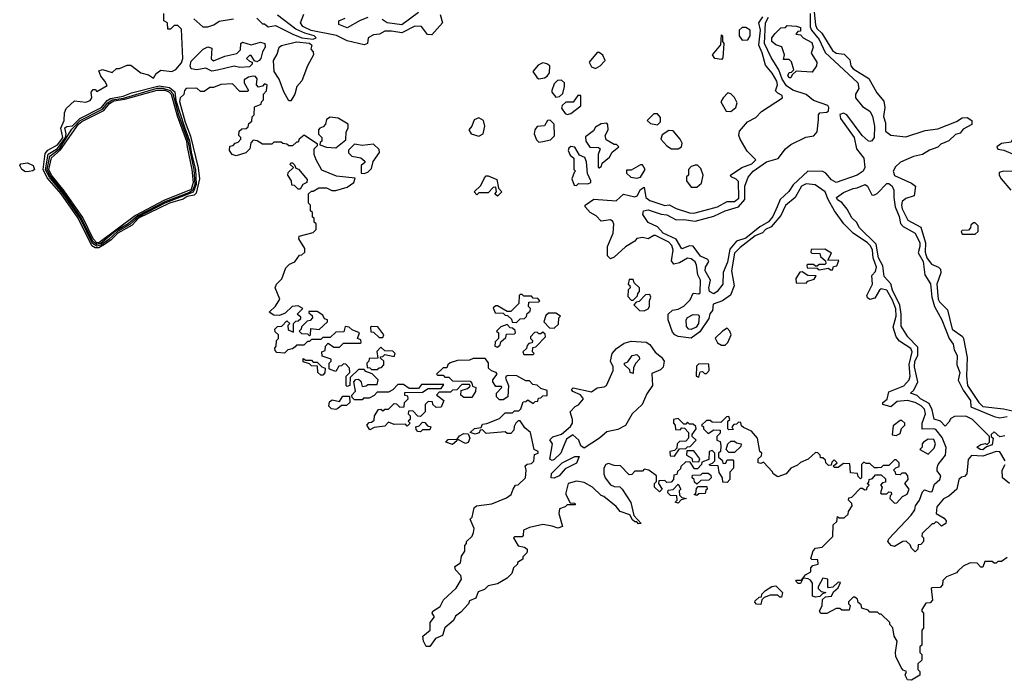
# Model space of a CAD drawing. Extents: x 2737310 to 2869991, y 870230 to 1012730.
# Tile 251 of 256: x 2802924 to 2808159, y 929228 to 932741. Entities that reach past the tile are written whole.
import ezdxf

# ---------------------------------------------------------------- set-up
doc = ezdxf.new("R2010")
doc.units = 0

msp = doc.modelspace()

# ---------------------------------------------------------------- linework, layer by layer
at = {"layer": '0CON02XD'}
for points in [[(2807144.3, 932815), (2807154.4, 932714.4), (2807162, 932695), (2807189.1, 932669.1), (2807245, 932577.5), (2807265, 932563.3), (2807308.3, 932558.3), (2807337, 932527), (2807342.5, 932495), (2807355, 932480), (2807439.3, 932429.3), (2807481.7, 932351.7), (2807518.3, 932308.3), (2807523.3, 932275), (2807517, 932227), (2807527, 932193), (2807528.3, 932148.3), (2807555, 932127.5), (2807635, 932117.5), (2807738.3, 932151.7), (2807805, 932160), (2807905, 932200), (2807935, 932218.8), (2807961.7, 932221.7), (2807986.7, 932205), (2807985.7, 932184.3), (2807940.7, 932159.3), (2807925, 932137.5), (2807899.5, 932130.5), (2807865, 932096.7), (2807821.2, 932078.8), (2807805, 932062.5), (2807762.3, 932047.7), (2807725, 932023.8), (2807676.1, 932013.9), (2807606.4, 931983.6), (2807580.7, 931959.3), (2807567.5, 931935), (2807575, 931913.3), (2807665, 931872.5), (2807687.5, 931855), (2807680, 931805), (2807635, 931790), (2807616.4, 931773.6), (2807612, 931755), (2807616, 931735), (2807646.7, 931675), (2807715, 931637.5), (2807740.8, 931555), (2807738, 931505), (2807747.5, 931475), (2807771.2, 931441.2), (2807810, 931425), (2807820, 931415), (2807822.5, 931395), (2807801.2, 931335), (2807808, 931255), (2807815, 931240), (2807857.7, 931197.7), (2807882, 931095), (2807936.7, 931056.7), (2807942.5, 931045), (2807961.2, 930945), (2807958.8, 930845), (2807963.6, 930796.4), (2808024.5, 930704.5), (2808045, 930684.2), (2808155, 930671.2), (2808235, 930653.8)], [(2803790.8, 932535), (2803785, 932690), (2803765, 932710), (2803745, 932710), (2803725, 932690), (2803711.7, 932691.7), (2803710, 932725), (2803690, 932735), (2803690, 932775)], [(2804185, 932750), (2804215, 932720), (2804225, 932720), (2804245, 932702.5), (2804285, 932710), (2804376.4, 932663.6), (2804425, 932644.3), (2804485, 932637.5), (2804500, 932645), (2804490, 932655), (2804439.2, 932669.2), (2804391.4, 932691.4), (2804294.4, 932764.4)], [(2805159.5, 932769.5), (2805172.5, 932725), (2805115, 932660), (2805091.7, 932661.7), (2805060, 932705), (2805025, 932706.7), (2804955, 932671.2), (2804900.7, 932680.7), (2804865, 932680), (2804836.4, 932663.6), (2804805, 932661.2), (2804777.5, 932645), (2804772.5, 932615), (2804755, 932606.7), (2804665, 932629.4), (2804607.9, 932657.9), (2804473.2, 932683.2), (2804430, 932705), (2804417.5, 932725), (2804435, 932770)], [(2804775, 932752.5), (2804735, 932736.7), (2804665, 932697.5), (2804620, 932715), (2804620, 932735), (2804655, 932750)], [(2805045, 932780), (2804955, 932714), (2804877.5, 932725), (2804851.7, 932741.7)], [(2806615, 931284), (2806591.2, 931295), (2806588.8, 931315), (2806596.2, 931355), (2806568.8, 931405), (2806571.2, 931425), (2806587.5, 931455), (2806582.5, 931465), (2806544.3, 931484.3), (2806505, 931536.7), (2806485, 931538.8), (2806445, 931522.5), (2806414.1, 931574.1), (2806345, 931606.2), (2806315, 931640), (2806265, 931662.5), (2806237.5, 931705), (2806240, 931725), (2806265, 931730), (2806335, 931706.7), (2806365, 931703.8), (2806415, 931676.7), (2806455, 931678), (2806515, 931668.8), (2806614.1, 931695.9), (2806675, 931723.8), (2806745, 931746), (2806780, 931785), (2806779.4, 931855), (2806796.8, 931903.2), (2806824.4, 931935.6), (2806894.4, 931985.6), (2806957.3, 932002.7), (2806995, 932054), (2807025, 932078), (2807104.2, 932115.8), (2807145.8, 932124.2), (2807163.3, 932145), (2807171.7, 932208.3), (2807171.2, 932235), (2807177.5, 932245), (2807215, 932250), (2807223.6, 932256.4), (2807226.7, 932275), (2807220, 932285), (2807145, 932311.2), (2807105, 932343.3), (2807035, 932366), (2807000.3, 932390.3), (2806978.6, 932425), (2806961.2, 932475), (2806920.3, 932540.3), (2806884.4, 932615), (2806889.2, 932725), (2806904.5, 932755.5)], [(2806568.8, 931728.8), (2806635, 931746.2), (2806685, 931774), (2806725, 931774), (2806747.6, 931792.4), (2806745, 931880), (2806733.6, 931893.6), (2806707.5, 931905), (2806703.3, 931915), (2806764.1, 931955.9), (2806817.5, 931975), (2806837.5, 931995), (2806792.1, 932042.1), (2806754.3, 932105), (2806747.1, 932125), (2806751.5, 932148.5), (2806792.9, 932197.1), (2806838.3, 932221.7), (2806867.7, 932252.3), (2806980, 932325), (2806978.3, 932338.3), (2806955, 932350), (2806943.3, 932363.3), (2806953.8, 932395), (2806950, 932415), (2806925, 932456.7), (2806889.3, 932499.3), (2806872, 932565), (2806853.8, 932605), (2806862, 932685), (2806853.8, 932725), (2806875, 932756.7)], [(2807127.5, 932775), (2807127.5, 932702.5), (2807134, 932685), (2807175.5, 932635.5), (2807207, 932567), (2807381.2, 932405), (2807386.2, 932375), (2807368, 932345), (2807368.8, 932325), (2807405, 932280), (2807443.9, 932253.9), (2807457.7, 932227.7), (2807468.8, 932175), (2807467.5, 932115), (2807455, 932097.5), (2807445, 932093.3), (2807435, 932097.5), (2807403.3, 932125), (2807322.5, 932235), (2807305, 932243.3), (2807285, 932237.5), (2807287.5, 932215), (2807360, 932115), (2807373.9, 932053.9), (2807412, 932005), (2807418, 931955), (2807408, 931935), (2807376.6, 931913.4), (2807265, 931876), (2807240, 931890), (2807210, 931925), (2807195, 931933.3), (2807115, 931936.2), (2807037.3, 931862.7), (2807013.2, 931826.8), (2806966.7, 931785), (2806952, 931745), (2806928.6, 931695), (2806905, 931665.8), (2806859.7, 931640.3), (2806785, 931580), (2806736, 931564), (2806699.5, 931520.5), (2806687.9, 931452.1), (2806663.9, 931396.1), (2806663.3, 931335), (2806633.3, 931295), (2806615, 931284)], [(2803850, 932745), (2803897, 932703), (2803925, 932702.5), (2803956.7, 932713.3), (2803985, 932732.5), (2804060, 932745)], [(2806765, 932632.5), (2806795, 932633.3), (2806807.5, 932655), (2806807.5, 932685), (2806785, 932700), (2806765, 932700), (2806750, 932685), (2806750, 932655), (2806765, 932632.5)], [(2807025, 932432.5), (2807015, 932432.5), (2807007.5, 932445), (2807015, 932460), (2807028.3, 932461.7), (2807040, 932475), (2807027, 932517), (2807015, 932530), (2806985, 932530), (2806990, 932555), (2806976.7, 932596.7), (2806945, 932607.5), (2806922.5, 932625), (2806922.5, 932645), (2806941.7, 932668.3), (2806971.7, 932698.3), (2806995, 932700), (2807005, 932710), (2807055, 932707.5), (2807075, 932700), (2807075, 932680), (2807061.7, 932678.3), (2807050, 932665), (2807075, 932660), (2807090, 932645), (2807135, 932620), (2807142.5, 932595), (2807133, 932563), (2807162.5, 932515), (2807160, 932495), (2807138.3, 932461.7), (2807052.5, 932467.5), (2807031.7, 932448.3), (2807025, 932432.5)], [(2806655, 932530), (2806620, 932535), (2806607.5, 932555), (2806651.7, 932608.3), (2806655, 932660), (2806660, 932655), (2806660, 932625), (2806667.5, 932615), (2806661.7, 932538.3), (2806655, 932530)], [(2803945, 932466.7), (2803913, 932483), (2803865, 932474), (2803835, 932480), (2803830, 932495), (2803835, 932520), (2803900, 932585), (2803925, 932597.5), (2803945, 932590), (2803942.5, 932532.5), (2803955, 932522.5), (2804015, 932547.5), (2804078.3, 932561.7), (2804098.3, 932581.7), (2804100, 932615), (2804108.3, 932621.7), (2804155, 932607.5), (2804205, 932622.5), (2804227.5, 932615), (2804230, 932595), (2804215, 932570), (2804206.7, 932535), (2804197.5, 932525), (2804185, 932517.5), (2804171.7, 932521.7), (2804155, 932550), (2804145, 932550), (2804130, 932535), (2804145, 932520), (2804160, 932515), (2804160, 932505), (2804145, 932490), (2804095, 932487.5), (2804065, 932493.3), (2803975, 932473.3), (2803945, 932466.7)], [(2804365, 932310), (2804355, 932310), (2804328.3, 932358.3), (2804303.8, 932425), (2804276.2, 932465), (2804273.8, 932525), (2804293, 932557), (2804304.1, 932595.9), (2804315.7, 932604.3), (2804395.7, 932624.3), (2804465, 932615.6), (2804478, 932605), (2804472.5, 932585), (2804485, 932570), (2804486.7, 932555), (2804454.1, 932495.9), (2804423.6, 932416.4), (2804397.5, 932385), (2804387.5, 932345), (2804365, 932310)], [(2805985, 932482.5), (2806010, 932495), (2806037.5, 932525), (2806025, 932552.5), (2806005, 932567.5), (2805995, 932567.5), (2805952.5, 932515), (2805965, 932490), (2805985, 932482.5)], [(2805547.5, 930245), (2805560, 930265), (2805575, 930267.5), (2805612.5, 930305), (2805617.5, 930345), (2805611.7, 930368.3), (2805623, 930377), (2805645, 930380), (2805657, 930393), (2805661.7, 930428.3), (2805680, 930435), (2805680, 930445), (2805660, 930455), (2805640, 930545), (2805610.7, 930570.7), (2805585, 930607.5), (2805575, 930607.5), (2805562.5, 930595), (2805553, 930577), (2805551.7, 930558.3), (2805535, 930540), (2805515, 930540), (2805505, 930550), (2805405, 930540), (2805385, 930560), (2805371.7, 930558.3), (2805366.2, 930543.8), (2805345, 930537.5), (2805320, 930545), (2805343, 930567), (2805378.3, 930571.7), (2805385, 930590), (2805407, 930593), (2805475, 930620), (2805505, 930650), (2805545, 930650), (2805555, 930660), (2805578.3, 930661.7), (2805588.3, 930671.7), (2805601.7, 930708.3), (2805615, 930710), (2805625, 930720), (2805655, 930700), (2805665, 930710), (2805678.3, 930711.7), (2805681.7, 930728.3), (2805695, 930730), (2805705, 930740), (2805728.3, 930741.7), (2805728.3, 930768.3), (2805695, 930780), (2805675, 930797.5), (2805651.7, 930801.7), (2805635, 930820), (2805615, 930820), (2805567, 930847), (2805521.7, 930848.3), (2805510, 930845), (2805507.5, 930835), (2805523.3, 930795), (2805520, 930735), (2805495, 930720), (2805475, 930720), (2805460, 930735), (2805460, 930755), (2805487.5, 930785), (2805485, 930790), (2805455, 930790), (2805440, 930815), (2805440, 930825), (2805462.5, 930855), (2805457.5, 930865), (2805433, 930873), (2805417.5, 930887.5), (2805416.7, 930916.7), (2805398.3, 930938.3), (2805335, 930940), (2805315, 930930), (2805251.7, 930928.3), (2805213, 930917), (2805200, 930905), (2805195, 930890), (2805175, 930890), (2805140, 930855), (2805145, 930850), (2805175, 930850), (2805185, 930840), (2805205, 930840), (2805225, 930820), (2805318.3, 930818.3), (2805328.3, 930808.3), (2805331.7, 930791.7), (2805350, 930785), (2805347, 930763), (2805328.3, 930731.7), (2805285, 930732.5), (2805270, 930745), (2805271.7, 930768.3), (2805305, 930780), (2805318.3, 930791.7), (2805315, 930800), (2805275, 930800), (2805248.3, 930771.7), (2805225, 930770), (2805215, 930760), (2805155, 930760), (2805140, 930745), (2805148.3, 930738.3), (2805180, 930715), (2805165, 930680), (2805138.3, 930678.3), (2805120, 930695), (2805118.3, 930708.3), (2805095, 930710), (2805080, 930695), (2805080, 930655), (2805055, 930630), (2805041.7, 930631.7), (2805015, 930660), (2804991.7, 930658.3), (2804990, 930645), (2805000, 930635), (2805000, 930615), (2804990, 930605), (2805000, 930595), (2804985, 930580), (2804975, 930590), (2804915, 930587.5), (2804885, 930600), (2804865, 930580), (2804808.3, 930571.7), (2804785, 930560), (2804770, 930585), (2804781.7, 930598.3), (2804795, 930600), (2804808.3, 930611.7), (2804810, 930635), (2804831.7, 930668.3), (2804845, 930670), (2804855, 930660), (2804865, 930670), (2804885, 930670), (2804915, 930700), (2804928.3, 930698.3), (2804945, 930680), (2804968.3, 930681.7), (2804970, 930705), (2804990, 930725), (2804988.3, 930738.3), (2804971.7, 930741.7), (2804971.7, 930758.3), (2805065, 930760), (2805095, 930780), (2805165, 930780), (2805180, 930800), (2805060, 930800), (2805045, 930780), (2804995, 930780), (2804965, 930800), (2804935, 930800), (2804908.3, 930771.7), (2804885, 930760), (2804825, 930760), (2804808.3, 930741.7), (2804781.7, 930728.3), (2804752.5, 930727.5), (2804745, 930720), (2804705, 930720), (2804691.7, 930731.7), (2804690, 930745), (2804710, 930765), (2804700, 930815), (2804711.7, 930828.3), (2804725, 930830), (2804738.3, 930818.3), (2804745, 930790), (2804767, 930793), (2804775, 930800), (2804825, 930800), (2804830, 930825), (2804798.3, 930858.3), (2804765, 930870), (2804755, 930880), (2804725, 930880), (2804681.7, 930838.3), (2804680, 930795), (2804665, 930790), (2804660, 930795), (2804660, 930845), (2804680, 930865), (2804678.3, 930888.3), (2804658.3, 930908.3), (2804645, 930910), (2804635, 930900), (2804621.7, 930898.3), (2804605, 930870), (2804575, 930880), (2804570, 930885), (2804570, 930915), (2804580, 930925), (2804580, 930935), (2804531.7, 930951.7), (2804530, 930975), (2804548.3, 930981.7), (2804550, 931005), (2804565, 931020), (2804595, 931000), (2804625, 931000), (2804645, 931020), (2804735, 931020), (2804740, 931025), (2804738.3, 931038.3), (2804720, 931045), (2804730, 931075), (2804691.7, 931091.7), (2804675, 931106.7), (2804655, 931110), (2804648.3, 931081.7), (2804605, 931080), (2804575, 931050), (2804535, 931050), (2804525, 931040), (2804475, 931040), (2804465, 931030), (2804455, 931030), (2804435, 931010), (2804395, 931010), (2804388.3, 931001.7), (2804375, 930990), (2804350, 930985), (2804331.7, 930968.3), (2804291.7, 930971.7), (2804281.7, 930981.7), (2804280, 930995), (2804287.5, 931005), (2804290, 931035), (2804300, 931045), (2804300, 931065), (2804281.7, 931081.7), (2804280, 931095), (2804295, 931110), (2804318.3, 931111.7), (2804345, 931140), (2804360, 931125), (2804350, 931115), (2804351.7, 931091.7), (2804380, 931080), (2804380, 931125), (2804391.7, 931138.3), (2804405, 931140), (2804418.3, 931151.7), (2804418.3, 931158.3), (2804400, 931175), (2804430, 931205), (2804405, 931220), (2804373.6, 931216.4), (2804335, 931180), (2804305, 931167.5), (2804275, 931170), (2804250, 931185), (2804285, 931217.5), (2804307.5, 931255), (2804282.5, 931315), (2804290, 931335), (2804317, 931363), (2804339.3, 931420.7), (2804359.3, 931440.7), (2804386.4, 931453.6), (2804411.7, 931488.3), (2804425, 931490), (2804440, 931505), (2804440, 931525), (2804407.5, 931575), (2804410, 931590), (2804485, 931610), (2804500, 931625), (2804500, 931655), (2804490, 931665), (2804490, 931685), (2804481.7, 931691.7), (2804480, 931715), (2804470, 931725), (2804470, 931755), (2804460, 931765), (2804460, 931815), (2804475, 931830), (2804485, 931830), (2804515, 931847.5), (2804555, 931847.5), (2804583, 931833), (2804605, 931832.5), (2804665, 931850), (2804700, 931875), (2804707.5, 931897.5), (2804608.3, 931908.3), (2804530.7, 931940.7), (2804500, 931995), (2804490, 932025), (2804490, 932055), (2804508.3, 932071.7), (2804508.3, 932078.3), (2804437, 932127), (2804410, 932105), (2804405, 932090), (2804395, 932090), (2804375, 932070), (2804355, 932070), (2804345, 932080), (2804323, 932083), (2804315, 932090), (2804275, 932090), (2804265, 932080), (2804215, 932080), (2804187, 932097), (2804165, 932100), (2804153, 932087), (2804147.5, 932055), (2804126.4, 932033.6), (2804075, 932017.5), (2804053.6, 932023.6), (2804040, 932045), (2804041.7, 932068.3), (2804058.3, 932071.7), (2804070, 932085), (2804085, 932090), (2804100, 932105), (2804100, 932115), (2804090, 932125), (2804091.7, 932148.3), (2804105, 932160), (2804128.3, 932161.7), (2804138.3, 932171.7), (2804141.7, 932188.3), (2804158.3, 932201.7), (2804160, 932225), (2804170, 932235), (2804171.7, 932278.3), (2804208.3, 932291.7), (2804210, 932305), (2804220, 932315), (2804220, 932345), (2804237, 932363), (2804240, 932395), (2804225, 932400), (2804215, 932387.5), (2804193, 932383), (2804182.5, 932395), (2804187, 932427), (2804178.3, 932438.3), (2804165, 932440), (2804140, 932435), (2804118.3, 932421.7), (2804117.5, 932405), (2804140, 932365), (2804135, 932360), (2804095, 932360), (2804055, 932400), (2803993, 932397), (2803955, 932380), (2803935, 932380), (2803905, 932360), (2803885, 932360), (2803865, 932377.5), (2803810, 932375), (2803800, 932365), (2803797, 932343), (2803777.5, 932325), (2803774.3, 932305.7), (2803804.4, 932195.6), (2803832.5, 932122.5), (2803873.5, 931953.5), (2803880, 931895), (2803861.5, 931818.5), (2803852, 931808), (2803815, 931801.1), (2803792.8, 931787.2), (2803720, 931765), (2803556.5, 931685), (2803521.2, 931648.8), (2803445, 931605.8), (2803410.4, 931569.6), (2803374.2, 931545.8), (2803345, 931527.6), (2803325, 931528), (2803307.9, 931537.9), (2803235, 931686.2), (2803145, 931815.3), (2803070.5, 931900.5), (2803048.2, 931945), (2803060, 932030), (2803073.1, 932046.9), (2803125, 932076), (2803148.5, 932105), (2803152.5, 932115), (2803142.5, 932165), (2803161.2, 932205), (2803162, 932245), (2803171.9, 932268.1), (2803215, 932308.8), (2803275, 932302.5), (2803298.3, 932311.7), (2803307.5, 932325), (2803303.6, 932356.4), (2803315, 932370), (2803325, 932370), (2803335, 932360), (2803388.3, 932391.7), (2803377.5, 932415), (2803355, 932440), (2803345, 932470), (2803365, 932476.7), (2803415, 932460), (2803438.3, 932481.7), (2803455, 932482.5), (2803495, 932500), (2803515, 932498.8), (2803568.8, 932458.8), (2803608, 932448), (2803635, 932430), (2803650, 932455), (2803675, 932472.5), (2803733.6, 932466.4), (2803755, 932476.7), (2803785, 932512.5), (2803790.8, 932535)], [(2805685, 932427.5), (2805715, 932432.5), (2805729.3, 932440.7), (2805741.7, 932458.3), (2805742.5, 932495), (2805727, 932507), (2805705, 932512.5), (2805680.7, 932499.3), (2805652.5, 932465), (2805675, 932432.5), (2805685, 932427.5)], [(2803335, 931537.3), (2803311.2, 931551.2), (2803245.1, 931685.1), (2803155, 931814.7), (2803083.1, 931903.1), (2803062.1, 931942.1), (2803074.8, 932025.3), (2803125, 932055.4), (2803167.7, 932115), (2803171.1, 932135), (2803164.6, 932165.4), (2803175, 932174), (2803205, 932176.5), (2803243.5, 932216.5), (2803358.1, 932275), (2803389.1, 932310.9), (2803407.5, 932322.5), (2803475, 932334.2), (2803518.5, 932351.5), (2803665, 932389.6), (2803720.2, 932380.2), (2803748.2, 932358.2), (2803755, 932312), (2803800.9, 932169.1), (2803826.8, 932096.8), (2803835, 932036.7), (2803858.8, 931945), (2803862.8, 931865), (2803846.4, 931823.6), (2803696.4, 931765), (2803555, 931692.4), (2803508.9, 931651.1), (2803444.1, 931615), (2803398, 931572), (2803355, 931542.2), (2803335, 931537.3)], [(2805775, 932330), (2805795, 932332.5), (2805811.7, 932348.3), (2805820, 932385), (2805820, 932405), (2805805, 932420), (2805783, 932417), (2805765, 932400), (2805752.5, 932365), (2805752.5, 932355), (2805775, 932330)], [(2803335, 931545.7), (2803315, 931560.4), (2803249.8, 931689.8), (2803155.4, 931825.4), (2803084.6, 931914.6), (2803070.2, 931945), (2803084.4, 932015.6), (2803135.4, 932054.6), (2803201.7, 932158.3), (2803245, 932204.2), (2803363.6, 932265), (2803391.8, 932298.2), (2803415, 932314.3), (2803475.5, 932324.5), (2803655, 932376.8), (2803685, 932377.8), (2803724.8, 932364.8), (2803738.7, 932348.7), (2803768.3, 932235), (2803816.5, 932103.5), (2803849.1, 931945), (2803854.8, 931865), (2803843.7, 931835), (2803827.5, 931822.5), (2803695, 931772.1), (2803551.8, 931698.2), (2803500.7, 931655), (2803433.9, 931616.1), (2803355, 931551.3), (2803335, 931545.7)], [(2803345, 931554.4), (2803333.6, 931555), (2803315.3, 931575), (2803258.9, 931688.9), (2803160.5, 931830.5), (2803093.4, 931915), (2803079, 931945), (2803093.5, 932006.5), (2803141.2, 932048.8), (2803236.6, 932185), (2803255, 932200.5), (2803371, 932259), (2803402, 932295), (2803425, 932309), (2803482.3, 932317.7), (2803655, 932366.7), (2803695, 932366.7), (2803717.3, 932357.3), (2803728.8, 932345), (2803760.6, 932230.6), (2803810.7, 932095), (2803815, 932062.5), (2803840, 931945), (2803846.5, 931875), (2803835, 931837.7), (2803691.2, 931778.8), (2803540.5, 931699.5), (2803345, 931554.4)], [(2805835, 932237.5), (2805855, 932242.5), (2805907, 932283), (2805908.3, 932338.3), (2805891.7, 932338.3), (2805867, 932303), (2805828.3, 932301.7), (2805807.5, 932285), (2805805, 932270), (2805825, 932242.5), (2805835, 932237.5)], [(2806705, 932252.5), (2806732.5, 932275), (2806739.3, 932299.3), (2806725, 932327.5), (2806705, 932347.5), (2806688.3, 932351.7), (2806663.6, 932326.4), (2806652.5, 932305), (2806680, 932255), (2806705, 932252.5)], [(2806315, 932182.5), (2806331.7, 932198.3), (2806331.7, 932221.7), (2806315, 932240), (2806295, 932240), (2806260, 932205), (2806278.3, 932188.3), (2806315, 932182.5)], [(2804605, 932060), (2804658.3, 932101.7), (2804660, 932145), (2804670, 932165), (2804670, 932185), (2804617, 932217), (2804575, 932222.5), (2804555, 932210), (2804550, 932185), (2804538.3, 932171.7), (2804520, 932165), (2804512.5, 932155), (2804513, 932133), (2804530, 932115), (2804530, 932095), (2804521.7, 932088.3), (2804520, 932075), (2804555, 932062.5), (2804605, 932060)], [(2805365, 932122.5), (2805387.5, 932135), (2805397.5, 932175), (2805390, 932205), (2805365, 932220), (2805340.7, 932209.3), (2805327.5, 932175), (2805312.5, 932155), (2805323.9, 932133.9), (2805365, 932122.5)], [(2805685, 932090), (2805705, 932092.5), (2805747, 932103), (2805767, 932123), (2805766.2, 932185), (2805745, 932206.7), (2805730, 932205), (2805713.6, 932176.4), (2805675, 932172.5), (2805662.5, 932155), (2805660, 932135), (2805671.7, 932101.7), (2805685, 932090)], [(2806005, 931952.5), (2806018.3, 931961.7), (2806021.7, 931978.3), (2806059.3, 932010.7), (2806073.6, 932036.4), (2806110, 932065), (2806097.5, 932077.5), (2806085, 932077.5), (2806043, 932103), (2806037.5, 932125), (2806052.5, 932155), (2806051.7, 932181.7), (2806045, 932190), (2806015, 932187.5), (2805985, 932170), (2805975, 932150), (2805932.5, 932117.5), (2805933.3, 932095), (2805955, 932062.5), (2806001.7, 932061.7), (2806010, 932055), (2806000, 932025), (2806000, 931955), (2806005, 931952.5)], [(2806425, 932053.8), (2806442.5, 932065), (2806446.7, 932085), (2806436.1, 932106.1), (2806399.3, 932149.3), (2806375, 932152.5), (2806340.7, 932129.3), (2806333.3, 932105), (2806365, 932070), (2806390, 932055), (2806425, 932053.8)], [(2808215, 932023.3), (2808240, 932045), (2808256.7, 932095), (2808257, 932117), (2808245, 932130), (2808215, 932130), (2808195, 932090), (2808145, 932082.5), (2808120, 932065), (2808125, 932052.5), (2808157, 932047), (2808215, 932023.3)], [(2804755, 931922.5), (2804775, 931930), (2804795, 931950), (2804803, 931987), (2804837.5, 932035), (2804835, 932050), (2804805, 932080), (2804745, 932072.5), (2804705, 932080), (2804673, 932047), (2804673, 932033), (2804690, 932015), (2804737, 932007), (2804758.3, 931988.3), (2804758.3, 931981.7), (2804740, 931965), (2804740, 931925), (2804755, 931922.5)], [(2805885, 931860), (2805895, 931870), (2805945, 931867.5), (2805960, 931875), (2805960, 931885), (2805943, 931923), (2805937.5, 931985), (2805928.3, 932008.3), (2805900.7, 932020.7), (2805875, 932062.5), (2805855, 932067.5), (2805843, 932057), (2805840, 932045), (2805850.7, 932020.7), (2805870, 932005), (2805870, 931945), (2805880, 931935), (2805871.7, 931928.3), (2805860, 931895), (2805871.7, 931861.7), (2805885, 931860)], [(2802955, 931932.5), (2802935, 931944), (2802924, 931965), (2802930, 931975), (2802965, 931980), (2802995.8, 931965.8), (2803002.5, 931945), (2802993.3, 931936.7), (2802975, 931934), (2802955, 931932.5)], [(2804415, 931840), (2804405, 931840), (2804385, 931860), (2804371.7, 931861.7), (2804370, 931885), (2804350, 931915), (2804351.7, 931928.3), (2804380, 931955), (2804361.7, 931971.7), (2804365, 931980), (2804375, 931980), (2804385, 931970), (2804391.7, 931951.7), (2804406.4, 931946.4), (2804451.7, 931891.7), (2804450, 931875), (2804430, 931865), (2804415, 931840)], [(2806205, 931897.5), (2806225, 931903.3), (2806250, 931945), (2806235, 931970), (2806225, 931970), (2806175, 931940), (2806150, 931940), (2806150, 931925), (2806173, 931903), (2806205, 931897.5)], [(2806525, 931850), (2806548.3, 931871.7), (2806557.5, 931915), (2806545, 931950), (2806527, 931967), (2806515, 931967.5), (2806495, 931960), (2806480, 931945), (2806480, 931915), (2806470, 931905), (2806470, 931885), (2806495, 931850), (2806525, 931850)], [(2808225, 931933.3), (2808154.4, 931935.6), (2808132.3, 931927.7), (2808132, 931915), (2808142, 931895), (2808193.8, 931835)], [(2805465, 931803.3), (2805450, 931815), (2805460, 931825), (2805455, 931850), (2805441.7, 931848.3), (2805415, 931820), (2805365, 931820), (2805355, 931810), (2805340, 931825), (2805375, 931860), (2805395, 931900), (2805405, 931910), (2805415, 931910), (2805460.7, 931890.7), (2805470, 931845), (2805487.5, 931825), (2805465, 931803.3)], [(2808163.8, 930395), (2808135, 930442.5), (2808115, 930443.8), (2808045, 930419.2), (2807985, 930423.8), (2807967.7, 930402.3), (2807960, 930325), (2807948.3, 930311.7), (2807931.7, 930308.3), (2807916.7, 930295), (2807906.7, 930245), (2807863.6, 930206.4), (2807835, 930192.5), (2807800.5, 930149.5), (2807797.5, 930115), (2807839.5, 930089.5), (2807850, 930075), (2807848.3, 930061.7), (2807825, 930047.5), (2807805, 930067.5), (2807795, 930070), (2807785, 930060), (2807775, 930060), (2807721.7, 930008.3), (2807720, 929995), (2807730, 929985), (2807730, 929965), (2807715, 929950), (2807701.7, 929948.3), (2807700, 929925), (2807685, 929910), (2807665, 929930), (2807658.3, 929948.3), (2807637, 929967), (2807620, 929965), (2807575, 929938.8), (2807557.5, 929945), (2807540, 929965), (2807545, 929980), (2807664.1, 930105.9), (2807683.3, 930135), (2807687.5, 930155), (2807707.5, 930185), (2807725, 930230), (2807735, 930240), (2807765, 930230), (2807775, 930232.5), (2807788.8, 930271.2), (2807816.7, 930295), (2807821.2, 930315), (2807802.3, 930342.3), (2807801.7, 930358.3), (2807806.7, 930375), (2807846, 930425), (2807849.2, 930465), (2807829.3, 930519.3), (2807795, 930561.2), (2807785, 930565.8), (2807723, 930563), (2807722.5, 930595), (2807740.8, 930645), (2807735, 930670), (2807716.6, 930686.6), (2807685, 930705.8), (2807644.2, 930715.8), (2807589.5, 930710.5), (2807555, 930682.5), (2807512.5, 930695), (2807512.5, 930705), (2807537, 930723), (2807545, 930762.5), (2807625, 930794), (2807653.8, 930825), (2807659.2, 930845), (2807652.7, 930907.3), (2807670, 930975), (2807662.7, 930992.7), (2807601.7, 931031.7), (2807584, 931054), (2807568, 931105), (2807584.3, 931165), (2807583, 931203), (2807565, 931250), (2807535, 931303.3), (2807505, 931310), (2807495, 931302.5), (2807470.7, 931259.3), (2807445, 931252.5), (2807431.7, 931261.7), (2807428.8, 931275), (2807457.5, 931335), (2807455, 931380), (2807475, 931402.5), (2807478.8, 931425), (2807462.5, 931475), (2807459.2, 931515), (2807447.6, 931537.6), (2807431.2, 931555), (2807355, 931606.2), (2807306.1, 931656.1), (2807256.2, 931725), (2807222, 931785), (2807206.4, 931826.4), (2807153.6, 931863.6), (2807105, 931868), (2807081.2, 931855), (2807046.7, 931795), (2806995, 931753.3), (2806970.7, 931699.3), (2806920, 931640), (2806890, 931625), (2806872.9, 931607.1), (2806835, 931590.8), (2806755, 931530), (2806725, 931500), (2806708, 931405), (2806723.6, 931326.4), (2806703.6, 931276.4), (2806660, 931245), (2806611.7, 931228.3), (2806607.5, 931195), (2806594, 931176), (2806587.7, 931152.3), (2806539.7, 931080.3), (2806495, 931048), (2806425, 931056.7), (2806407.5, 931065), (2806395, 931080), (2806372.5, 931145), (2806372.5, 931175), (2806395, 931196.2), (2806425, 931201.2), (2806455, 931216.7), (2806488.3, 931251.7), (2806505, 931287.5), (2806535, 931282.5), (2806541.7, 931288.3), (2806543.8, 931355), (2806528.8, 931385), (2806523.3, 931435), (2806515, 931452.5), (2806495, 931470), (2806475, 931472.5), (2806431.7, 931448.3), (2806401.7, 931441.7), (2806389.3, 931459.3), (2806399.2, 931515), (2806390.9, 931540.9), (2806375, 931558), (2806305, 931593.8), (2806295, 931593.8), (2806265, 931576.2), (2806235, 931583.3), (2806205, 931577.5), (2806195, 931563.3), (2806145, 931532.5), (2806085, 931477.5), (2806065, 931470), (2806050, 931485), (2806048.8, 931535), (2806080, 931605), (2806083, 931653), (2806077, 931667), (2806065, 931677.5), (2806015, 931670), (2805988.3, 931698.3), (2805956.7, 931715), (2805930, 931745), (2805930, 931755), (2805977, 931787), (2806095, 931777.5), (2806135, 931813.3), (2806195, 931798.8), (2806207.5, 931805), (2806225, 931837.5), (2806245, 931850), (2806252.5, 931795), (2806275, 931780), (2806355, 931753.8), (2806376.4, 931756.4), (2806415, 931736.7), (2806485, 931714), (2806507.7, 931712.3), (2806568.8, 931728.8)], [(2808045, 930454), (2808030, 930455), (2808012.5, 930467.5), (2808035, 930482.5), (2808057.5, 930487.5), (2808068.3, 930481.7), (2808080, 930495), (2808080, 930525), (2807990, 930615), (2807955, 930632.5), (2807895, 930630), (2807875, 930620), (2807865, 930600), (2807845, 930580), (2807820, 930605), (2807787, 930617), (2807776.2, 930666.2), (2807759.5, 930699.5), (2807713.3, 930725), (2807695, 930742.5), (2807660, 930755), (2807678.8, 930771.2), (2807700, 930815), (2807680.8, 930895), (2807684.3, 930925), (2807699.2, 930955), (2807698.8, 930998.8), (2807646, 931055), (2807610.5, 931110.5), (2807611.4, 931175), (2807603.4, 931223.4), (2807565, 931303.3), (2807555.7, 931335.7), (2807520, 931375), (2807512.7, 931432.7), (2807490, 931475), (2807477.8, 931547.8), (2807390, 931635), (2807373.3, 931665), (2807347.7, 931687.7), (2807324.1, 931734.1), (2807295, 931768.8), (2807272.3, 931782.3), (2807266.7, 931795), (2807305, 931822), (2807355, 931843.8), (2807377, 931847), (2807420, 931865), (2807432.5, 931855), (2807455, 931810), (2807465, 931807.5), (2807483, 931817), (2807535, 931870), (2807545, 931870), (2807562.5, 931855), (2807572.5, 931835), (2807571.2, 931795), (2807579.2, 931745), (2807600, 931695), (2807607.5, 931657.5), (2807621.7, 931641.7), (2807685.7, 931605.7), (2807709.2, 931555), (2807710.8, 931535), (2807701.7, 931501.7), (2807728.6, 931455), (2807736.7, 931385), (2807767, 931337), (2807774, 931265), (2807788, 931215), (2807826.2, 931145), (2807866.1, 931046.1), (2807886.7, 931015), (2807893.3, 930985), (2807908.8, 930955), (2807906, 930905), (2807922, 930865), (2807913.6, 930823.6), (2807940.3, 930770.3), (2807978.8, 930715), (2807981.7, 930681.7), (2808105, 930631.2), (2808135, 930623.8), (2808175, 930630)], [(2808005, 931600), (2808020, 931615), (2808020, 931645), (2808005, 931660), (2807995, 931660), (2807981.7, 931648.3), (2807980, 931635), (2807968.3, 931621.7), (2807935, 931620), (2807930, 931615), (2807935, 931600), (2808005, 931600)], [(2807245, 931410), (2807251.7, 931428.3), (2807268.3, 931431.7), (2807280, 931460), (2807221.7, 931461.7), (2807240, 931500), (2807205, 931520), (2807131.7, 931518.3), (2807130, 931505), (2807135, 931500), (2807178.3, 931498.3), (2807181.7, 931481.7), (2807208.3, 931458.3), (2807210, 931445), (2807205, 931440), (2807175, 931440), (2807165, 931430), (2807155, 931430), (2807145, 931440), (2807115, 931440), (2807110, 931435), (2807111.7, 931421.7), (2807165, 931420), (2807175, 931410), (2807225, 931420), (2807235, 931410), (2807245, 931410)], [(2807105, 931340), (2807115, 931350), (2807148.3, 931361.7), (2807158.3, 931378.3), (2807115, 931380), (2807085, 931400), (2807071.7, 931398.3), (2807050, 931365), (2807051.7, 931341.7), (2807105, 931340)], [(2806185, 931250), (2806208.3, 931271.7), (2806210, 931285), (2806220, 931295), (2806220, 931315), (2806191.7, 931341.7), (2806185, 931360), (2806165, 931360), (2806160, 931335), (2806168.3, 931328.3), (2806170, 931315), (2806160, 931305), (2806158.3, 931268.3), (2806175, 931250), (2806185, 931250)], [(2805565, 931130), (2805585, 931150), (2805608.3, 931151.7), (2805618.3, 931161.7), (2805621.7, 931178.3), (2805638.3, 931191.7), (2805640, 931205), (2805630, 931215), (2805631.7, 931238.3), (2805685, 931240), (2805690, 931245), (2805678.3, 931258.3), (2805655, 931260), (2805645, 931270), (2805605, 931270), (2805595, 931280), (2805585, 931280), (2805580, 931275), (2805578.3, 931231.7), (2805535, 931190), (2805515, 931190), (2805465, 931220), (2805455, 931220), (2805441.7, 931208.3), (2805451.7, 931181.7), (2805495, 931180), (2805505, 931170), (2805518.3, 931168.3), (2805538.3, 931148.3), (2805541.7, 931131.7), (2805565, 931130)], [(2806245, 931192.5), (2806266.4, 931203.6), (2806272.5, 931215), (2806272.5, 931245), (2806280, 931265), (2806275, 931280), (2806251.7, 931278.3), (2806218.3, 931241.7), (2806201.7, 931238.3), (2806190, 931225), (2806220, 931195), (2806245, 931192.5)], [(2804465, 931060), (2804470, 931065), (2804471.7, 931098.3), (2804517, 931093), (2804560, 931135), (2804560, 931145), (2804545, 931150), (2804535, 931170), (2804505, 931190), (2804461.7, 931188.3), (2804461.7, 931181.7), (2804478.3, 931168.3), (2804480, 931155), (2804468.3, 931141.7), (2804451.7, 931138.3), (2804421.7, 931108.3), (2804420, 931095), (2804410, 931085), (2804423, 931073), (2804455, 931070), (2804465, 931060)], [(2805765, 931100), (2805788.3, 931121.7), (2805790, 931155), (2805800, 931165), (2805775, 931180), (2805735, 931180), (2805721.7, 931168.3), (2805710, 931135), (2805741.7, 931101.7), (2805765, 931100)], [(2806495, 931093.8), (2806482.5, 931095), (2806469.3, 931109.3), (2806467.5, 931145), (2806475, 931157.5), (2806505, 931172.5), (2806531.7, 931171.7), (2806537.5, 931165), (2806533.8, 931125), (2806520, 931105), (2806495, 931093.8)], [(2804855, 931050), (2804860, 931065), (2804828.3, 931108.3), (2804795, 931110), (2804790, 931105), (2804791.7, 931081.7), (2804805, 931080), (2804835, 931050), (2804855, 931050)], [(2805465, 931000), (2805478.3, 931011.7), (2805481.7, 931028.3), (2805508.3, 931051.7), (2805511.7, 931068.3), (2805555, 931070), (2805560, 931075), (2805558.3, 931088.3), (2805545, 931100), (2805531.7, 931101.7), (2805515, 931120), (2805481.7, 931108.3), (2805460, 931085), (2805470, 931075), (2805470, 931045), (2805451.7, 931028.3), (2805450, 931005), (2805465, 931000)], [(2805655, 930960), (2805660, 930965), (2805650, 930975), (2805651.7, 930998.3), (2805668.3, 931001.7), (2805720, 931055), (2805718.3, 931068.3), (2805705, 931080), (2805695, 931070), (2805685, 931070), (2805675, 931080), (2805661.7, 931078.3), (2805640, 931055), (2805640, 931045), (2805650, 931035), (2805648.3, 931021.7), (2805631.7, 931018.3), (2805621.7, 931008.3), (2805618.3, 930991.7), (2805600, 930975), (2805605, 930960), (2805655, 930960)], [(2806675, 931010), (2806690, 931025), (2806707.5, 931065), (2806700, 931085), (2806685, 931100), (2806660, 931085), (2806622.5, 931047.5), (2806635, 931022.5), (2806655, 931010), (2806675, 931010)], [(2805755, 930397.5), (2805743.6, 930403.6), (2805757.5, 930485), (2805743.3, 930506.7), (2805758.3, 930521.7), (2805805, 930537.5), (2805853, 930577), (2805862.5, 930595), (2805862.5, 930615), (2805850, 930655), (2805877, 930683), (2805895, 930692.5), (2805922.5, 930725), (2805905, 930746.7), (2805864.4, 930764.4), (2805857.5, 930775), (2805867.5, 930782.5), (2805965, 930762.5), (2805995, 930783.3), (2806032.3, 930787.7), (2806043.3, 930795), (2806078.8, 930875), (2806078.8, 930895), (2806066, 930925), (2806074.2, 930965.8), (2806097.5, 930992.5), (2806138.8, 931021.2), (2806175, 931030.8), (2806255.6, 931025.6), (2806275, 931013.8), (2806302.7, 930972.7), (2806335.7, 930945.7), (2806350, 930925), (2806345, 930892.5), (2806330.7, 930879.3), (2806285, 930860), (2806288.8, 930795), (2806258.8, 930751.2), (2806233.8, 930695), (2806180, 930645), (2806145, 930582.5), (2806105, 930561.2), (2806045, 930550), (2806007.5, 930515), (2805925, 930462.5), (2805907.5, 930475), (2805897.5, 930505), (2805865, 930532.5), (2805830.7, 930509.3), (2805809.3, 930459.3), (2805801.2, 930435), (2805765, 930402.5), (2805755, 930397.5)], [(2804825, 930880), (2804835, 930890), (2804848.3, 930891.7), (2804860, 930905), (2804860, 930925), (2804841.7, 930941.7), (2804841.7, 930948.3), (2804855, 930950), (2804865, 930960), (2804915, 930950), (2804920, 930965), (2804908.3, 930978.3), (2804865, 930980), (2804845, 931000), (2804823, 930977), (2804828.3, 930941.7), (2804781.7, 930938.3), (2804780, 930925), (2804770, 930915), (2804771.7, 930891.7), (2804785, 930890), (2804795, 930880), (2804825, 930880)], [(2804535, 930850), (2804525, 930850), (2804510, 930865), (2804508.3, 930898.3), (2804475, 930900), (2804465, 930910), (2804431.7, 930921.7), (2804431.7, 930938.3), (2804445, 930930), (2804475, 930930), (2804485, 930920), (2804505, 930920), (2804530, 930895), (2804548.3, 930888.3), (2804547, 930863), (2804535, 930850)], [(2806185, 930860), (2806170, 930865), (2806168.3, 930878.3), (2806140, 930905), (2806140, 930915), (2806158.3, 930921.7), (2806180, 930955), (2806205, 930960), (2806218.3, 930948.3), (2806220, 930935), (2806200, 930915), (2806188.3, 930891.7), (2806185, 930860)], [(2806535, 930840), (2806541.7, 930868.3), (2806555, 930870), (2806565, 930860), (2806575, 930860), (2806590, 930875), (2806588.3, 930908.3), (2806535, 930910), (2806521.7, 930898.3), (2806520, 930845), (2806535, 930840)], [(2804605, 930667.5), (2804581.2, 930671.2), (2804567.5, 930685), (2804571.7, 930708.3), (2804585, 930720), (2804625, 930710), (2804641.7, 930738.3), (2804678.3, 930738.3), (2804680, 930705), (2804661.7, 930688.3), (2804635, 930690), (2804615, 930672.5), (2804605, 930667.5)], [(2808175, 929880), (2808145, 929860), (2808125, 929860), (2808115, 929850), (2808105, 929850), (2808095, 929860), (2808055, 929860), (2808045, 929830), (2808035, 929830), (2808015, 929850), (2807978.3, 929851.7), (2807940, 929835), (2807911.7, 929808.3), (2807905, 929800), (2807851.7, 929778.3), (2807831.7, 929758.3), (2807830, 929735), (2807818.3, 929721.7), (2807775, 929720), (2807770, 929715), (2807777, 929653), (2807765, 929640), (2807741.7, 929638.3), (2807720, 929605), (2807720, 929595), (2807730, 929585), (2807730, 929505), (2807720, 929495), (2807720, 929415), (2807710, 929405), (2807710, 929375), (2807720, 929365), (2807720, 929335), (2807700, 929315), (2807700, 929285), (2807710, 929275), (2807710, 929255), (2807665, 929227.5), (2807645, 929230), (2807632.5, 929255), (2807640, 929275), (2807621.7, 929281.7), (2807610, 929295), (2807582.5, 929355), (2807580, 929375), (2807590, 929435), (2807573, 929463), (2807567, 929507), (2807550, 929525), (2807550, 929535), (2807505, 929580), (2807495, 929580), (2807485, 929590), (2807445, 929590), (2807435, 929600), (2807401.7, 929611.7), (2807398.3, 929628.3), (2807381.7, 929641.7), (2807378.3, 929658.3), (2807365, 929670), (2807355, 929670), (2807330, 929645), (2807330, 929635), (2807340, 929625), (2807335, 929600), (2807295, 929600), (2807285, 929610), (2807265, 929610), (2807215, 929583.3), (2807183, 929583), (2807176.7, 929595), (2807191.2, 929625), (2807192.5, 929657.5), (2807208.3, 929671.7), (2807240, 929675), (2807251.2, 929698.8), (2807275, 929720), (2807288.3, 929748.3), (2807275, 929750), (2807247, 929723), (2807225, 929720), (2807220, 929725), (2807220, 929765), (2807195, 929770), (2807170, 929725), (2807170, 929715), (2807185, 929700), (2807210, 929695), (2807191.7, 929688.3), (2807177.5, 929672.5), (2807155, 929670), (2807140, 929675), (2807140, 929745), (2807129.3, 929759.3), (2807117, 929767), (2807090, 929770), (2807075, 929742.5), (2807063, 929743), (2807050, 929755), (2807055, 929760), (2807080, 929760), (2807101.7, 929788.3), (2807130, 929805), (2807130, 929825), (2807141.7, 929838.3), (2807170, 929845), (2807168.3, 929868.3), (2807135, 929870), (2807130, 929875), (2807143, 929917), (2807155, 929930), (2807190, 929935), (2807248.3, 929991.7), (2807250, 930055), (2807268.3, 930071.7), (2807271.7, 930098.3), (2807281.7, 930091.7), (2807308.3, 930091.7), (2807328.3, 930111.7), (2807330, 930125), (2807350, 930155), (2807348.3, 930168.3), (2807330, 930185), (2807331.7, 930198.3), (2807348.3, 930201.7), (2807395, 930250), (2807405, 930250), (2807415, 930240), (2807428.3, 930241.7), (2807430, 930255), (2807440, 930265), (2807430, 930275), (2807438.3, 930281.7), (2807440, 930295), (2807458.3, 930301.7), (2807475, 930320), (2807505, 930320), (2807528.3, 930298.3), (2807528.3, 930281.7), (2807511.7, 930278.3), (2807500, 930265), (2807510, 930255), (2807500, 930225), (2807505, 930220), (2807535, 930220), (2807545, 930230), (2807558.3, 930228.3), (2807560, 930215), (2807551.7, 930208.3), (2807550, 930195), (2807575, 930170), (2807588.3, 930171.7), (2807617.5, 930205), (2807643, 930217), (2807652.5, 930245), (2807630, 930275), (2807647.5, 930295), (2807646.7, 930315), (2807635, 930330), (2807615, 930330), (2807605, 930320), (2807581.7, 930321.7), (2807580, 930335), (2807570, 930345), (2807581.7, 930358.3), (2807600, 930365), (2807600, 930385), (2807585, 930400), (2807575, 930400), (2807545, 930370), (2807515, 930370), (2807505, 930360), (2807485, 930357.5), (2807468.3, 930358.3), (2807445, 930380), (2807425, 930380), (2807411.7, 930388.3), (2807400, 930375), (2807400, 930305), (2807395, 930300), (2807381.7, 930311.7), (2807378.3, 930328.3), (2807341.7, 930331.7), (2807338.3, 930378.3), (2807305, 930380), (2807275, 930360), (2807255, 930360), (2807251.7, 930368.3), (2807270, 930385), (2807255, 930400), (2807241.7, 930388.3), (2807238.3, 930371.7), (2807225, 930370), (2807210, 930385), (2807208.3, 930398.3), (2807195, 930410), (2807181.7, 930411.7), (2807180, 930425), (2807168.3, 930438.3), (2807155, 930440), (2807117, 930403), (2807075, 930386.7), (2807058.8, 930371.2), (2807023.9, 930356.1), (2807000, 930325), (2806955, 930310), (2806930, 930325), (2806926.4, 930336.4), (2806878.3, 930388.3), (2806865, 930380), (2806850, 930385), (2806850, 930405), (2806868.3, 930421.7), (2806870, 930435), (2806860, 930445), (2806847.5, 930515), (2806815, 930552.5), (2806771.7, 930571.7), (2806761.7, 930581.7), (2806758.3, 930598.3), (2806745, 930600), (2806735, 930590), (2806721.7, 930588.3), (2806710, 930575), (2806718.3, 930561.7), (2806695, 930560), (2806690, 930565), (2806690, 930605), (2806700, 930615), (2806695, 930630), (2806681.7, 930628.3), (2806651.7, 930598.3), (2806605, 930600), (2806595, 930610), (2806575, 930610), (2806550, 930585), (2806560, 930575), (2806560, 930565), (2806585, 930540), (2806615, 930560), (2806648.3, 930558.3), (2806648.3, 930541.7), (2806630, 930525), (2806630, 930505), (2806648.3, 930498.3), (2806652.5, 930475), (2806650, 930445), (2806640, 930435), (2806640, 930415), (2806658.3, 930398.3), (2806665, 930380), (2806678.3, 930381.7), (2806685, 930400), (2806715, 930400), (2806720, 930395), (2806720, 930355), (2806700, 930335), (2806700, 930295), (2806685, 930280), (2806661.7, 930281.7), (2806660, 930305), (2806643, 930333), (2806638.3, 930368.3), (2806595, 930370), (2806590, 930375), (2806608.3, 930381.7), (2806620, 930395), (2806620, 930435), (2806605, 930450), (2806590, 930445), (2806588.3, 930401.7), (2806551.7, 930388.3), (2806550, 930375), (2806528.3, 930351.7), (2806511.7, 930351.7), (2806488.3, 930388.3), (2806465, 930390), (2806440, 930365), (2806438.3, 930351.7), (2806421.7, 930338.3), (2806418.3, 930321.7), (2806401.7, 930318.3), (2806400, 930295), (2806388.3, 930281.7), (2806365, 930280), (2806355, 930290), (2806321.7, 930288.3), (2806320, 930275), (2806340, 930245), (2806325, 930230), (2806300, 930255), (2806300, 930275), (2806310, 930285), (2806310, 930315), (2806270, 930345), (2806245, 930350), (2806235, 930340), (2806195, 930340), (2806178.3, 930321.7), (2806165, 930320), (2806118.3, 930368.3), (2806085, 930370), (2806055, 930380), (2806040, 930375), (2806030, 930355), (2806030, 930325), (2806037.5, 930305), (2806065, 930267.5), (2806085, 930257.5), (2806115, 930256.7), (2806127.5, 930245), (2806173.3, 930173.3), (2806190, 930105), (2806228.3, 930061.7), (2806215, 930060), (2806205, 930070), (2806195, 930070), (2806181.7, 930081.7), (2806168.3, 930108.3), (2806116.2, 930126.2), (2806095, 930152.5), (2806030, 930205), (2806015, 930210), (2805970, 930255), (2805925, 930280), (2805885, 930287.5), (2805840, 930275), (2805827.5, 930225), (2805827.5, 930215), (2805851.7, 930171.7), (2805875, 930170), (2805878.3, 930161.7), (2805835, 930160), (2805825, 930150), (2805795, 930140), (2805790, 930115), (2805810, 930045), (2805785, 930037.5), (2805755, 930047.5), (2805705, 930056.7), (2805635, 930040), (2805603.6, 930026.4), (2805601.7, 929998.3), (2805595, 929990), (2805555, 929990), (2805550, 929985), (2805575, 929942.5), (2805607.5, 929935), (2805622.5, 929925), (2805622.5, 929915), (2805620, 929905), (2805600, 929885), (2805598.3, 929871.7), (2805570, 929855), (2805570, 929845), (2805550, 929825), (2805540, 929795), (2805515, 929770), (2805465, 929740), (2805415, 929730), (2805395, 929710), (2805361.7, 929698.3), (2805350, 929665), (2805315, 929650), (2805310, 929635), (2805270, 929590), (2805240.7, 929569.3), (2805230, 929545), (2805183.6, 929506.4), (2805172.5, 929465), (2805135, 929450), (2805105, 929407.5), (2805085, 929407.5), (2805070.8, 929435), (2805068, 929462), (2805105.8, 929494.2), (2805106.7, 929535), (2805130, 929565), (2805117.5, 929585), (2805120, 929595), (2805159.3, 929620.7), (2805177.5, 929655), (2805245, 929717.5), (2805272.5, 929765), (2805270, 929785), (2805241.2, 929815), (2805237, 929833), (2805267, 929853), (2805273, 929887), (2805290, 929915), (2805290, 929945), (2805300, 929955), (2805300, 929965), (2805330, 929995), (2805337, 930013), (2805340, 930035), (2805320, 930085), (2805330, 930095), (2805340, 930145), (2805353.6, 930156.4), (2805435, 930166.7), (2805511.7, 930198.3), (2805537.5, 930215), (2805547.5, 930245)], [(2806405, 930420), (2806431.7, 930458.3), (2806465, 930460), (2806475, 930470), (2806488.3, 930471.7), (2806520, 930505), (2806500, 930525), (2806500, 930535), (2806520, 930565), (2806518.3, 930578.3), (2806505, 930590), (2806485, 930590), (2806475, 930600), (2806465, 930590), (2806455, 930590), (2806425, 930620), (2806400, 930615), (2806400, 930595), (2806410, 930585), (2806411.7, 930561.7), (2806435, 930560), (2806445, 930570), (2806458.3, 930568.3), (2806480, 930545), (2806480, 930515), (2806465, 930500), (2806431.7, 930498.3), (2806420, 930485), (2806418.3, 930461.7), (2806405, 930450), (2806380, 930445), (2806381.7, 930421.7), (2806405, 930420)], [(2807585, 930530), (2807605, 930540), (2807613, 930567), (2807630, 930585), (2807630, 930595), (2807615, 930610), (2807605, 930610), (2807568.3, 930581.7), (2807563, 930533), (2807585, 930530)], [(2805055, 930550), (2805041.7, 930551.7), (2805031.7, 930561.7), (2805030, 930575), (2805048.3, 930581.7), (2805065, 930600), (2805078.3, 930598.3), (2805091.7, 930581.7), (2805110, 930575), (2805105, 930560), (2805065, 930560), (2805055, 930550)], [(2805225, 930482.5), (2805190, 930495), (2805201.7, 930508.3), (2805250, 930510), (2805261.7, 930528.3), (2805285, 930540), (2805308.3, 930538.3), (2805317.5, 930515), (2805308.3, 930491.7), (2805295, 930487.5), (2805250, 930510), (2805248.3, 930501.7), (2805225, 930482.5)], [(2806725, 930440), (2806695, 930440), (2806680, 930455), (2806690, 930485), (2806705, 930500), (2806725, 930500), (2806735, 930490), (2806760, 930485), (2806758.3, 930471.7), (2806725, 930440)], [(2807755, 930430), (2807787, 930463), (2807792.5, 930485), (2807785, 930507.5), (2807755, 930510), (2807730, 930495), (2807722.5, 930485), (2807721.7, 930468.3), (2807710, 930455), (2807755, 930430)], [(2808161.7, 930528.3), (2808135, 930523.3), (2808105, 930550), (2808090, 930535), (2808090, 930525), (2808100, 930515), (2808095, 930480), (2808065, 930470), (2808045, 930454)], [(2806535, 930390), (2806540, 930405), (2806508.3, 930448.3), (2806471.7, 930448.3), (2806470, 930425), (2806498.3, 930408.3), (2806501.7, 930391.7), (2806535, 930390)], [(2805765, 930303.3), (2805750, 930305), (2805751.7, 930328.3), (2805807.5, 930385), (2805875, 930417.5), (2805898.3, 930418.3), (2805885, 930382.5), (2805825, 930352.5), (2805792.5, 930315), (2805765, 930303.3)], [(2808187.5, 930275), (2808150, 930305), (2808147.5, 930345), (2808163.3, 930375)], [(2806525, 930270), (2806511.7, 930281.7), (2806510, 930295), (2806500, 930305), (2806501.7, 930318.3), (2806545, 930320), (2806555, 930330), (2806585, 930330), (2806598.3, 930318.3), (2806600, 930305), (2806588.3, 930291.7), (2806545, 930290), (2806525, 930270)], [(2806425, 930170), (2806410, 930175), (2806420, 930185), (2806418.3, 930208.3), (2806385, 930210), (2806370, 930225), (2806371.7, 930238.3), (2806398.3, 930241.7), (2806425, 930270), (2806440, 930245), (2806430, 930235), (2806431.7, 930211.7), (2806445, 930200), (2806470, 930195), (2806441.7, 930188.3), (2806425, 930170)], [(2806525, 930210), (2806510, 930215), (2806518.3, 930221.7), (2806522.5, 930247.5), (2806531.7, 930258.3), (2806578.3, 930258.3), (2806580, 930245), (2806571.7, 930238.3), (2806568.3, 930221.7), (2806535, 930220), (2806525, 930210)], [(2806865, 929630), (2806841.7, 929631.7), (2806833, 929643), (2806835, 929650), (2806855, 929670), (2806868.3, 929671.7), (2806870, 929685), (2806890, 929705), (2806923.9, 929726.1), (2806945, 929730), (2806980, 929695), (2806975, 929670), (2806965, 929670), (2806955, 929680), (2806915, 929680), (2806881.7, 929668.3), (2806870, 929655), (2806865, 929630)]]:
    msp.add_lwpolyline(points, dxfattribs=at)

doc.saveas('drawing.dxf')
